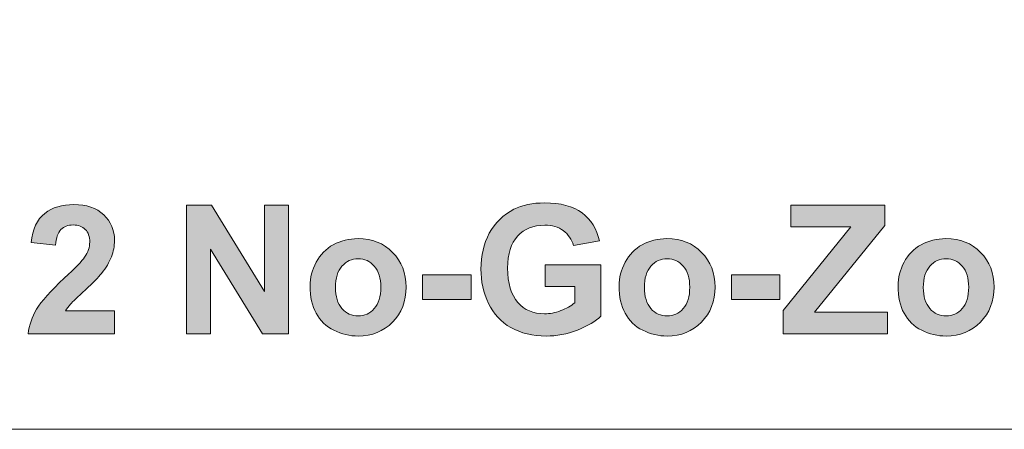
# Model space of a CAD drawing. Header units: millimetres. Extents: x 4 to 594, y -297 to -6.
# Tile 73 of 134: x 281 to 312, y -186 to -173. Entities that reach past the tile are written whole.
import ezdxf

# ---------------------------------------------------------------- set-up
doc = ezdxf.new("R2010")
doc.units = ezdxf.units.MM
doc.header["$MEASUREMENT"] = 0
doc.layers.add('Layer 1', color=7, linetype='Continuous', lineweight=0)

# ---------------------------------------------------------------- blocks, each defined once
blk = doc.blocks.new('Block_29')
at = {"layer": 'Layer 1', "true_color": 0x010101, "transparency": 33554687}
h = blk.add_hatch(color=18, dxfattribs=at)
edge = h.paths.add_edge_path()
edge.add_spline(control_points=[(284.08, -182.266), (284.08, -182.266), (284.08, -182.983), (284.08, -182.983), (284.08, -182.983), (281.365, -182.983), (281.365, -182.983), (281.394, -182.71), (281.483, -182.452), (281.63, -182.209), (281.776, -181.965), (282.067, -181.641), (282.5, -181.238), (282.849, -180.912), (283.062, -180.691), (283.141, -180.575), (283.248, -180.415), (283.301, -180.257), (283.301, -180.1), (283.301, -179.927), (283.255, -179.795), (283.162, -179.701), (283.07, -179.608), (282.942, -179.562), (282.779, -179.562), (282.617, -179.562), (282.489, -179.611), (282.393, -179.709), (282.298, -179.806), (282.244, -179.968), (282.229, -180.194), (282.229, -180.194), (281.455, -180.117), (281.455, -180.117), (281.502, -179.69), (281.645, -179.384), (281.888, -179.197), (282.131, -179.012), (282.434, -178.919), (282.798, -178.919), (283.197, -178.919), (283.51, -179.027), (283.739, -179.242), (283.966, -179.458), (284.08, -179.726), (284.08, -180.047), (284.08, -180.229), (284.047, -180.402), (283.982, -180.568), (283.917, -180.733), (283.814, -180.905), (283.672, -181.085), (283.579, -181.206), (283.408, -181.378), (283.164, -181.603), (282.918, -181.828), (282.763, -181.976), (282.698, -182.05), (282.632, -182.124), (282.58, -182.196), (282.539, -182.266), (282.539, -182.266), (284.08, -182.266), (284.08, -182.266)], knot_values=[0, 0, 0, 0, 1, 1, 1, 2, 2, 2, 3, 3, 3, 4, 4, 4, 5, 5, 5, 6, 6, 6, 7, 7, 7, 8, 8, 8, 9, 9, 9, 10, 10, 10, 11, 11, 11, 12, 12, 12, 13, 13, 13, 14, 14, 14, 15, 15, 15, 16, 16, 16, 17, 17, 17, 18, 18, 18, 19, 19, 19, 20, 20, 20, 21, 21, 21, 21], degree=3, periodic=0)
for points in [[(286.343, -182.983), (286.343, -178.941), (287.136, -178.941), (288.799, -181.65), (288.799, -178.941), (289.555, -178.941), (289.555, -182.983), (288.738, -182.983), (287.1, -180.326), (287.1, -182.983)], [(305.109, -182.983), (305.109, -182.249), (307.239, -179.624), (305.352, -179.624), (305.352, -178.941), (308.31, -178.941), (308.31, -179.574), (306.097, -182.3), (308.394, -182.3), (308.394, -182.983)], [(293.772, -181.905), (293.772, -181.131), (295.296, -181.131), (295.296, -181.905)], [(303.489, -181.905), (303.489, -181.131), (305.013, -181.131), (305.013, -181.905)]]:
    blk.add_hatch(color=18, dxfattribs=at).paths.add_polyline_path(points)
h = blk.add_hatch(color=18, dxfattribs=at)
edge = h.paths.add_edge_path()
edge.add_spline(control_points=[(297.627, -181.498), (297.627, -181.498), (297.627, -180.815), (297.627, -180.815), (297.627, -180.815), (299.382, -180.815), (299.382, -180.815), (299.382, -180.815), (299.382, -182.428), (299.382, -182.428), (299.212, -182.594), (298.964, -182.74), (298.64, -182.867), (298.316, -182.993), (297.988, -183.056), (297.655, -183.056), (297.233, -183.056), (296.865, -182.968), (296.55, -182.79), (296.237, -182.612), (296.001, -182.357), (295.843, -182.027), (295.685, -181.697), (295.606, -181.336), (295.606, -180.948), (295.606, -180.526), (295.694, -180.152), (295.87, -179.824), (296.047, -179.496), (296.305, -179.244), (296.645, -179.069), (296.904, -178.935), (297.226, -178.868), (297.612, -178.868), (298.113, -178.868), (298.505, -178.973), (298.788, -179.184), (299.069, -179.396), (299.25, -179.686), (299.331, -180.059), (299.331, -180.059), (298.518, -180.211), (298.518, -180.211), (298.462, -180.013), (298.355, -179.856), (298.198, -179.74), (298.042, -179.625), (297.846, -179.568), (297.611, -179.568), (297.255, -179.568), (296.972, -179.681), (296.762, -179.907), (296.552, -180.134), (296.447, -180.47), (296.447, -180.915), (296.447, -181.396), (296.553, -181.756), (296.766, -181.996), (296.979, -182.236), (297.258, -182.356), (297.603, -182.356), (297.773, -182.356), (297.945, -182.322), (298.116, -182.256), (298.288, -182.189), (298.435, -182.107), (298.558, -182.011), (298.558, -182.011), (298.558, -181.498), (298.558, -181.498), (298.558, -181.498), (297.627, -181.498), (297.627, -181.498)], knot_values=[0, 0, 0, 0, 1, 1, 1, 2, 2, 2, 3, 3, 3, 4, 4, 4, 5, 5, 5, 6, 6, 6, 7, 7, 7, 8, 8, 8, 9, 9, 9, 10, 10, 10, 11, 11, 11, 12, 12, 12, 13, 13, 13, 14, 14, 14, 15, 15, 15, 16, 16, 16, 17, 17, 17, 18, 18, 18, 19, 19, 19, 20, 20, 20, 21, 21, 21, 22, 22, 22, 23, 23, 23, 24, 24, 24, 24], degree=3, periodic=0)
h = blk.add_hatch(color=18, dxfattribs=at)
edge = h.paths.add_edge_path()
edge.add_spline(control_points=[(291.029, -181.524), (291.029, -181.814), (291.098, -182.037), (291.235, -182.192), (291.374, -182.347), (291.543, -182.424), (291.745, -182.424), (291.947, -182.424), (292.116, -182.347), (292.252, -182.192), (292.389, -182.037), (292.457, -181.812), (292.457, -181.518), (292.457, -181.231), (292.389, -181.01), (292.252, -180.856), (292.116, -180.701), (291.947, -180.623), (291.745, -180.623), (291.543, -180.623), (291.374, -180.701), (291.235, -180.856), (291.098, -181.01), (291.029, -181.233), (291.029, -181.524)], knot_values=[0, 0, 0, 0, 1, 1, 1, 2, 2, 2, 3, 3, 3, 4, 4, 4, 5, 5, 5, 6, 6, 6, 7, 7, 7, 8, 8, 8, 8], degree=3, periodic=0)
edge = h.paths.add_edge_path()
edge.add_spline(control_points=[(290.233, -181.482), (290.233, -181.225), (290.296, -180.975), (290.423, -180.734), (290.55, -180.493), (290.73, -180.309), (290.962, -180.182), (291.195, -180.055), (291.454, -179.991), (291.74, -179.991), (292.184, -179.991), (292.546, -180.135), (292.829, -180.423), (293.112, -180.712), (293.253, -181.075), (293.253, -181.515), (293.253, -181.959), (293.11, -182.327), (292.825, -182.619), (292.539, -182.91), (292.18, -183.056), (291.746, -183.056), (291.478, -183.056), (291.222, -182.995), (290.978, -182.874), (290.736, -182.752), (290.55, -182.574), (290.423, -182.339), (290.296, -182.105), (290.233, -181.819), (290.233, -181.482), (290.233, -181.482), (290.233, -181.482), (290.233, -181.482)], knot_values=[0, 0, 0, 0, 1, 1, 1, 2, 2, 2, 3, 3, 3, 4, 4, 4, 5, 5, 5, 6, 6, 6, 7, 7, 7, 8, 8, 8, 9, 9, 9, 10, 10, 10, 11, 11, 11, 11], degree=3, periodic=0)
h = blk.add_hatch(color=18, dxfattribs=at)
edge = h.paths.add_edge_path()
edge.add_spline(control_points=[(300.747, -181.524), (300.747, -181.814), (300.816, -182.037), (300.953, -182.192), (301.091, -182.347), (301.261, -182.424), (301.463, -182.424), (301.664, -182.424), (301.834, -182.347), (301.97, -182.192), (302.106, -182.037), (302.175, -181.812), (302.175, -181.518), (302.175, -181.231), (302.106, -181.01), (301.97, -180.856), (301.834, -180.701), (301.664, -180.623), (301.463, -180.623), (301.261, -180.623), (301.091, -180.701), (300.953, -180.856), (300.816, -181.01), (300.747, -181.233), (300.747, -181.524)], knot_values=[0, 0, 0, 0, 1, 1, 1, 2, 2, 2, 3, 3, 3, 4, 4, 4, 5, 5, 5, 6, 6, 6, 7, 7, 7, 8, 8, 8, 8], degree=3, periodic=0)
edge = h.paths.add_edge_path()
edge.add_spline(control_points=[(299.951, -181.482), (299.951, -181.225), (300.014, -180.975), (300.141, -180.734), (300.268, -180.493), (300.448, -180.309), (300.68, -180.182), (300.913, -180.055), (301.171, -179.991), (301.458, -179.991), (301.901, -179.991), (302.264, -180.135), (302.547, -180.423), (302.83, -180.712), (302.971, -181.075), (302.971, -181.515), (302.971, -181.959), (302.828, -182.327), (302.543, -182.619), (302.257, -182.91), (301.898, -183.056), (301.464, -183.056), (301.196, -183.056), (300.94, -182.995), (300.696, -182.874), (300.454, -182.752), (300.268, -182.574), (300.141, -182.339), (300.014, -182.105), (299.951, -181.819), (299.951, -181.482), (299.951, -181.482), (299.951, -181.482), (299.951, -181.482)], knot_values=[0, 0, 0, 0, 1, 1, 1, 2, 2, 2, 3, 3, 3, 4, 4, 4, 5, 5, 5, 6, 6, 6, 7, 7, 7, 8, 8, 8, 9, 9, 9, 10, 10, 10, 11, 11, 11, 11], degree=3, periodic=0)
h = blk.add_hatch(color=18, dxfattribs=at)
edge = h.paths.add_edge_path()
edge.add_spline(control_points=[(309.522, -181.524), (309.522, -181.814), (309.591, -182.037), (309.728, -182.192), (309.867, -182.347), (310.036, -182.424), (310.238, -182.424), (310.44, -182.424), (310.609, -182.347), (310.745, -182.192), (310.882, -182.037), (310.95, -181.812), (310.95, -181.518), (310.95, -181.231), (310.882, -181.01), (310.745, -180.856), (310.609, -180.701), (310.44, -180.623), (310.238, -180.623), (310.036, -180.623), (309.867, -180.701), (309.728, -180.856), (309.591, -181.01), (309.522, -181.233), (309.522, -181.524)], knot_values=[0, 0, 0, 0, 1, 1, 1, 2, 2, 2, 3, 3, 3, 4, 4, 4, 5, 5, 5, 6, 6, 6, 7, 7, 7, 8, 8, 8, 8], degree=3, periodic=0)
edge = h.paths.add_edge_path()
edge.add_spline(control_points=[(308.726, -181.482), (308.726, -181.225), (308.789, -180.975), (308.916, -180.734), (309.043, -180.493), (309.223, -180.309), (309.455, -180.182), (309.688, -180.055), (309.947, -179.991), (310.233, -179.991), (310.677, -179.991), (311.039, -180.135), (311.322, -180.423), (311.605, -180.712), (311.746, -181.075), (311.746, -181.515), (311.746, -181.959), (311.603, -182.327), (311.318, -182.619), (311.032, -182.91), (310.673, -183.056), (310.239, -183.056), (309.971, -183.056), (309.715, -182.995), (309.471, -182.874), (309.229, -182.752), (309.043, -182.574), (308.916, -182.339), (308.789, -182.105), (308.726, -181.819), (308.726, -181.482), (308.726, -181.482), (308.726, -181.482), (308.726, -181.482)], knot_values=[0, 0, 0, 0, 1, 1, 1, 2, 2, 2, 3, 3, 3, 4, 4, 4, 5, 5, 5, 6, 6, 6, 7, 7, 7, 8, 8, 8, 9, 9, 9, 10, 10, 10, 11, 11, 11, 11], degree=3, periodic=0)
at = {"layer": 'Layer 1'}
for points in [[(286.343, -182.983), (286.343, -178.941), (287.136, -178.941), (288.799, -181.65), (288.799, -178.941), (289.555, -178.941), (289.555, -182.983), (288.738, -182.983), (287.1, -180.326), (287.1, -182.983)], [(305.109, -182.983), (305.109, -182.249), (307.239, -179.624), (305.352, -179.624), (305.352, -178.941), (308.31, -178.941), (308.31, -179.574), (306.097, -182.3), (308.394, -182.3), (308.394, -182.983)], [(293.772, -181.905), (293.772, -181.131), (295.296, -181.131), (295.296, -181.905)], [(303.489, -181.905), (303.489, -181.131), (305.013, -181.131), (305.013, -181.905)]]:
    blk.add_lwpolyline(points, close=True, dxfattribs=at)
at = {"layer": 'Layer 1', "color": 240, "lineweight": 0, "true_color": 0xed2224}
blk.add_open_spline([(311.958, -146.404), (311.958, -146.404), (311.958, -149.404), (311.958, -149.404), (311.958, -149.404), (322.833, -149.404), (322.833, -149.404), (325.583, -149.404), (327.833, -151.654), (327.833, -154.404), (327.833, -154.404), (327.833, -180.988), (327.833, -180.988), (327.833, -183.738), (325.583, -185.988), (322.833, -185.988), (322.833, -185.988), (271.082, -185.988), (271.082, -185.988), (268.332, -185.988), (266.082, -183.738), (266.082, -180.988), (266.082, -180.988), (266.082, -154.404), (266.082, -154.404), (266.082, -151.654), (268.332, -149.404), (271.082, -149.404), (271.082, -149.404), (281.962, -149.404), (281.962, -149.404), (281.962, -149.404), (281.962, -146.404), (281.962, -146.404), (281.962, -146.404), (281.958, -146.404), (281.958, -146.404), (281.958, -146.404), (281.958, -86.404), (281.958, -86.404), (281.958, -86.404), (271.958, -46.404), (271.958, -46.404), (271.958, -46.404), (281.958, -46.404), (281.958, -46.404), (281.958, -46.404), (281.958, -6.404), (281.958, -6.404), (281.958, -6.404), (311.958, -6.404), (311.958, -6.404), (311.958, -6.404), (311.958, -46.404), (311.958, -46.404), (311.958, -46.404), (321.958, -46.404), (321.958, -46.404), (321.958, -46.404), (311.958, -86.404), (311.958, -86.404), (311.958, -86.404), (311.958, -146.404), (311.958, -146.404), (311.958, -146.404), (311.958, -146.404), (311.958, -146.404)], degree=3, knots=[0, 0, 0, 0, 1, 1, 1, 2, 2, 2, 3, 3, 3, 4, 4, 4, 5, 5, 5, 6, 6, 6, 7, 7, 7, 8, 8, 8, 9, 9, 9, 10, 10, 10, 11, 11, 11, 12, 12, 12, 13, 13, 13, 14, 14, 14, 15, 15, 15, 16, 16, 16, 17, 17, 17, 18, 18, 18, 19, 19, 19, 20, 20, 20, 21, 21, 21, 22, 22, 22, 22], dxfattribs=at)
at = {"layer": 'Layer 1'}
for points, knots in [([(284.08, -182.266), (284.08, -182.266), (284.08, -182.983), (284.08, -182.983), (284.08, -182.983), (281.365, -182.983), (281.365, -182.983), (281.394, -182.71), (281.483, -182.452), (281.63, -182.209), (281.776, -181.965), (282.067, -181.641), (282.5, -181.238), (282.849, -180.912), (283.062, -180.691), (283.141, -180.575), (283.248, -180.415), (283.301, -180.257), (283.301, -180.1), (283.301, -179.927), (283.255, -179.795), (283.162, -179.701), (283.07, -179.608), (282.942, -179.562), (282.779, -179.562), (282.617, -179.562), (282.489, -179.611), (282.393, -179.709), (282.298, -179.806), (282.244, -179.968), (282.229, -180.194), (282.229, -180.194), (281.455, -180.117), (281.455, -180.117), (281.502, -179.69), (281.645, -179.384), (281.888, -179.197), (282.131, -179.012), (282.434, -178.919), (282.798, -178.919), (283.197, -178.919), (283.51, -179.027), (283.739, -179.242), (283.966, -179.458), (284.08, -179.726), (284.08, -180.047), (284.08, -180.229), (284.047, -180.402), (283.982, -180.568), (283.917, -180.733), (283.814, -180.905), (283.672, -181.085), (283.579, -181.206), (283.408, -181.378), (283.164, -181.603), (282.918, -181.828), (282.763, -181.976), (282.698, -182.05), (282.632, -182.124), (282.58, -182.196), (282.539, -182.266), (282.539, -182.266), (284.08, -182.266), (284.08, -182.266)], [0, 0, 0, 0, 1, 1, 1, 2, 2, 2, 3, 3, 3, 4, 4, 4, 5, 5, 5, 6, 6, 6, 7, 7, 7, 8, 8, 8, 9, 9, 9, 10, 10, 10, 11, 11, 11, 12, 12, 12, 13, 13, 13, 14, 14, 14, 15, 15, 15, 16, 16, 16, 17, 17, 17, 18, 18, 18, 19, 19, 19, 20, 20, 20, 21, 21, 21, 21]), ([(297.627, -181.498), (297.627, -181.498), (297.627, -180.815), (297.627, -180.815), (297.627, -180.815), (299.382, -180.815), (299.382, -180.815), (299.382, -180.815), (299.382, -182.428), (299.382, -182.428), (299.212, -182.594), (298.964, -182.74), (298.64, -182.867), (298.316, -182.993), (297.988, -183.056), (297.655, -183.056), (297.233, -183.056), (296.865, -182.968), (296.55, -182.79), (296.237, -182.612), (296.001, -182.357), (295.843, -182.027), (295.685, -181.697), (295.606, -181.336), (295.606, -180.948), (295.606, -180.526), (295.694, -180.152), (295.87, -179.824), (296.047, -179.496), (296.305, -179.244), (296.645, -179.069), (296.904, -178.935), (297.226, -178.868), (297.612, -178.868), (298.113, -178.868), (298.505, -178.973), (298.788, -179.184), (299.069, -179.396), (299.25, -179.686), (299.331, -180.059), (299.331, -180.059), (298.518, -180.211), (298.518, -180.211), (298.462, -180.013), (298.355, -179.856), (298.198, -179.74), (298.042, -179.625), (297.846, -179.568), (297.611, -179.568), (297.255, -179.568), (296.972, -179.681), (296.762, -179.907), (296.552, -180.134), (296.447, -180.47), (296.447, -180.915), (296.447, -181.396), (296.553, -181.756), (296.766, -181.996), (296.979, -182.236), (297.258, -182.356), (297.603, -182.356), (297.773, -182.356), (297.945, -182.322), (298.116, -182.256), (298.288, -182.189), (298.435, -182.107), (298.558, -182.011), (298.558, -182.011), (298.558, -181.498), (298.558, -181.498), (298.558, -181.498), (297.627, -181.498), (297.627, -181.498)], [0, 0, 0, 0, 1, 1, 1, 2, 2, 2, 3, 3, 3, 4, 4, 4, 5, 5, 5, 6, 6, 6, 7, 7, 7, 8, 8, 8, 9, 9, 9, 10, 10, 10, 11, 11, 11, 12, 12, 12, 13, 13, 13, 14, 14, 14, 15, 15, 15, 16, 16, 16, 17, 17, 17, 18, 18, 18, 19, 19, 19, 20, 20, 20, 21, 21, 21, 22, 22, 22, 23, 23, 23, 24, 24, 24, 24]), ([(290.233, -181.482), (290.233, -181.225), (290.296, -180.975), (290.423, -180.734), (290.55, -180.493), (290.73, -180.309), (290.962, -180.182), (291.195, -180.055), (291.454, -179.991), (291.74, -179.991), (292.184, -179.991), (292.546, -180.135), (292.829, -180.423), (293.112, -180.712), (293.253, -181.075), (293.253, -181.515), (293.253, -181.959), (293.11, -182.327), (292.825, -182.619), (292.539, -182.91), (292.18, -183.056), (291.746, -183.056), (291.478, -183.056), (291.222, -182.995), (290.978, -182.874), (290.736, -182.752), (290.55, -182.574), (290.423, -182.339), (290.296, -182.105), (290.233, -181.819), (290.233, -181.482), (290.233, -181.482), (290.233, -181.482), (290.233, -181.482)], [0, 0, 0, 0, 1, 1, 1, 2, 2, 2, 3, 3, 3, 4, 4, 4, 5, 5, 5, 6, 6, 6, 7, 7, 7, 8, 8, 8, 9, 9, 9, 10, 10, 10, 11, 11, 11, 11]), ([(299.951, -181.482), (299.951, -181.225), (300.014, -180.975), (300.141, -180.734), (300.268, -180.493), (300.448, -180.309), (300.68, -180.182), (300.913, -180.055), (301.171, -179.991), (301.458, -179.991), (301.901, -179.991), (302.264, -180.135), (302.547, -180.423), (302.83, -180.712), (302.971, -181.075), (302.971, -181.515), (302.971, -181.959), (302.828, -182.327), (302.543, -182.619), (302.257, -182.91), (301.898, -183.056), (301.464, -183.056), (301.196, -183.056), (300.94, -182.995), (300.696, -182.874), (300.454, -182.752), (300.268, -182.574), (300.141, -182.339), (300.014, -182.105), (299.951, -181.819), (299.951, -181.482), (299.951, -181.482), (299.951, -181.482), (299.951, -181.482)], [0, 0, 0, 0, 1, 1, 1, 2, 2, 2, 3, 3, 3, 4, 4, 4, 5, 5, 5, 6, 6, 6, 7, 7, 7, 8, 8, 8, 9, 9, 9, 10, 10, 10, 11, 11, 11, 11]), ([(308.726, -181.482), (308.726, -181.225), (308.789, -180.975), (308.916, -180.734), (309.043, -180.493), (309.223, -180.309), (309.455, -180.182), (309.688, -180.055), (309.947, -179.991), (310.233, -179.991), (310.677, -179.991), (311.039, -180.135), (311.322, -180.423), (311.605, -180.712), (311.746, -181.075), (311.746, -181.515), (311.746, -181.959), (311.603, -182.327), (311.318, -182.619), (311.032, -182.91), (310.673, -183.056), (310.239, -183.056), (309.971, -183.056), (309.715, -182.995), (309.471, -182.874), (309.229, -182.752), (309.043, -182.574), (308.916, -182.339), (308.789, -182.105), (308.726, -181.819), (308.726, -181.482), (308.726, -181.482), (308.726, -181.482), (308.726, -181.482)], [0, 0, 0, 0, 1, 1, 1, 2, 2, 2, 3, 3, 3, 4, 4, 4, 5, 5, 5, 6, 6, 6, 7, 7, 7, 8, 8, 8, 9, 9, 9, 10, 10, 10, 11, 11, 11, 11]), ([(291.029, -181.524), (291.029, -181.814), (291.098, -182.037), (291.235, -182.192), (291.374, -182.347), (291.543, -182.424), (291.745, -182.424), (291.947, -182.424), (292.116, -182.347), (292.252, -182.192), (292.389, -182.037), (292.457, -181.812), (292.457, -181.518), (292.457, -181.231), (292.389, -181.01), (292.252, -180.856), (292.116, -180.701), (291.947, -180.623), (291.745, -180.623), (291.543, -180.623), (291.374, -180.701), (291.235, -180.856), (291.098, -181.01), (291.029, -181.233), (291.029, -181.524)], [0, 0, 0, 0, 1, 1, 1, 2, 2, 2, 3, 3, 3, 4, 4, 4, 5, 5, 5, 6, 6, 6, 7, 7, 7, 8, 8, 8, 8]), ([(300.747, -181.524), (300.747, -181.814), (300.816, -182.037), (300.953, -182.192), (301.091, -182.347), (301.261, -182.424), (301.463, -182.424), (301.664, -182.424), (301.834, -182.347), (301.97, -182.192), (302.106, -182.037), (302.175, -181.812), (302.175, -181.518), (302.175, -181.231), (302.106, -181.01), (301.97, -180.856), (301.834, -180.701), (301.664, -180.623), (301.463, -180.623), (301.261, -180.623), (301.091, -180.701), (300.953, -180.856), (300.816, -181.01), (300.747, -181.233), (300.747, -181.524)], [0, 0, 0, 0, 1, 1, 1, 2, 2, 2, 3, 3, 3, 4, 4, 4, 5, 5, 5, 6, 6, 6, 7, 7, 7, 8, 8, 8, 8]), ([(309.522, -181.524), (309.522, -181.814), (309.591, -182.037), (309.728, -182.192), (309.867, -182.347), (310.036, -182.424), (310.238, -182.424), (310.44, -182.424), (310.609, -182.347), (310.745, -182.192), (310.882, -182.037), (310.95, -181.812), (310.95, -181.518), (310.95, -181.231), (310.882, -181.01), (310.745, -180.856), (310.609, -180.701), (310.44, -180.623), (310.238, -180.623), (310.036, -180.623), (309.867, -180.701), (309.728, -180.856), (309.591, -181.01), (309.522, -181.233), (309.522, -181.524)], [0, 0, 0, 0, 1, 1, 1, 2, 2, 2, 3, 3, 3, 4, 4, 4, 5, 5, 5, 6, 6, 6, 7, 7, 7, 8, 8, 8, 8])]:
    blk.add_open_spline(points, degree=3, knots=knots, dxfattribs=at)
blk = doc.blocks.new('Block_0')
at = {"layer": 'Layer 1'}
blk.add_blockref('Block_29', (0, 0), dxfattribs=at)

msp = doc.modelspace()

# ---------------------------------------------------------------- block references
at = {"layer": 'Layer 1'}
msp.add_blockref('Block_0', (0, 0), dxfattribs=at)

doc.saveas('drawing.dxf')
